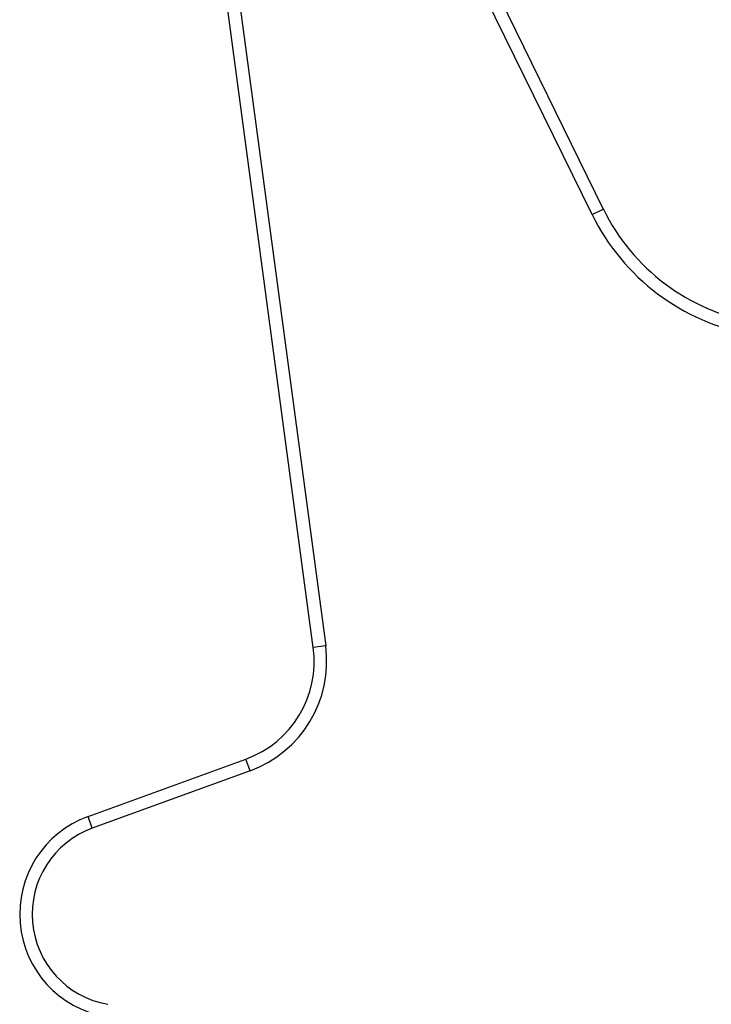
# Model space of a CAD drawing. Header units: millimetres. Extents: x 16 to 1019, y 5 to 745.
# Tile 3 of 7: x 184 to 351, y 262 to 499. Entities that reach past the tile are written whole.
import ezdxf

# ---------------------------------------------------------------- set-up
doc = ezdxf.new("R2010")
doc.units = ezdxf.units.MM

msp = doc.modelspace()

# ---------------------------------------------------------------- linework, layer by layer
at = {"color": 7, "linetype": 'Continuous', "lineweight": 25}
for p, q in [((276.9, 550.48), (324.75, 452.96)), ((322.06, 451.64), (274.21, 549.16)), ((254.96, 347.54), (229.68, 536.15)), ((232.65, 536.54), (257.94, 347.94)), ((322.06, 451.64), (324.75, 452.96)), ((257.94, 347.94), (254.96, 347.54)), ((200.76, 306.91), (238.73, 320.72)), ((239.76, 317.9), (238.73, 320.72)), ((239.76, 317.9), (201.79, 304.09)), ((201.79, 304.09), (200.76, 306.91))]:
    msp.add_line(p, q, dxfattribs=at)
for centre, radius, start, end in [((369.64, 474.99), 50, 206.135, 260), ((369.64, 474.99), 53, 206.135, 260), ((230.19, 344.22), 25, 289.9895, 7.635), ((230.19, 344.22), 28, 289.9895, 7.635), ((209.31, 283.42), 25, 109.9895, 260), ((209.31, 283.42), 22, 109.9895, 260)]:
    msp.add_arc(centre, radius, start, end, dxfattribs=at)

doc.saveas('drawing.dxf')
